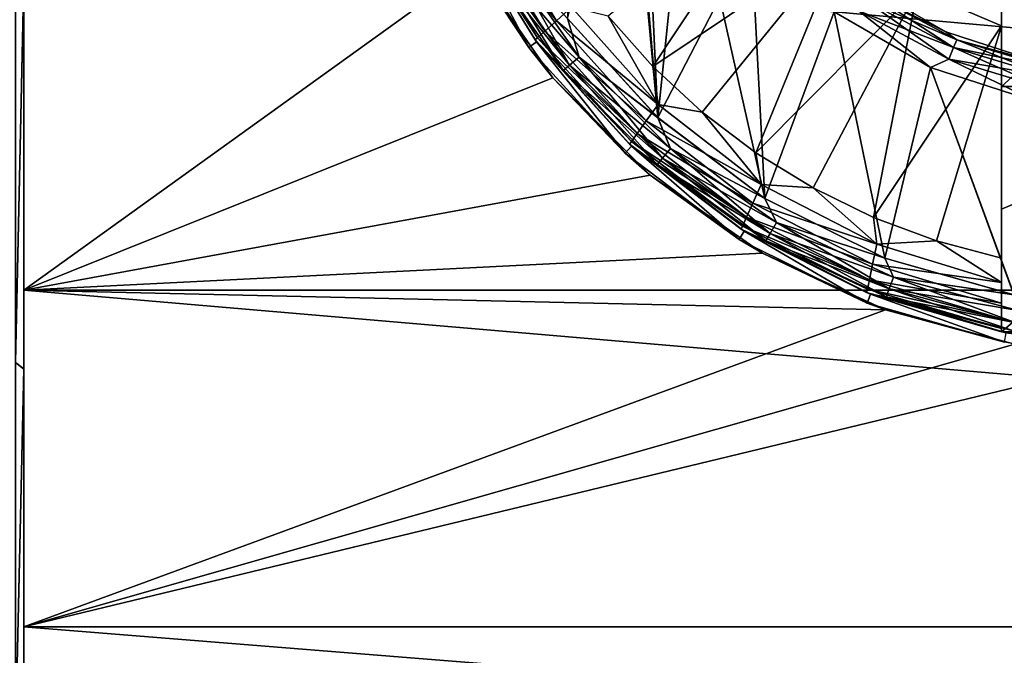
# Model space of a CAD drawing. Header units: metres. Extents: x -82 to 67, y -109 to 109.
# Tile 166 of 216: x -71.34 to -66.26, y 70.95 to 74.23. Entities that reach past the tile are written whole.
import ezdxf

# ---------------------------------------------------------------- set-up
doc = ezdxf.new("R2010")
doc.units = ezdxf.units.M
doc.layers.add('solid_21_382_010_XXX', color=7, linetype='CONTINUOUS')

msp = doc.modelspace()

# ---------------------------------------------------------------- linework, layer by layer
at = {"layer": 'solid_21_382_010_XXX'}
for points in [[(-68.044945, 73.727425, -30.4), (-68.511665, 78.761063, -30.4), (-68.511734, 74.239021, -30.4)], [(-68.254807, 76.21228, -30.4), (-68.511665, 78.761063, -30.4), (-68.044945, 73.727425, -30.4)], [(-68.135124, 75.649666, -30.4), (-68.254807, 76.21228, -30.4), (-68.044945, 73.727425, -30.4)], [(-68.045113, 73.727577, -28.4), (-68.511795, 74.239105, -28.4), (-68.135178, 75.649887, -28.4)], [(-68.045113, 73.727577, -28.4), (-68.135178, 75.649887, -28.4), (-67.9011, 75.124428, -28.4)], [(-67.901031, 75.124268, -30.4), (-68.135124, 75.649666, -30.4), (-68.044945, 73.727425, -30.4)], [(-66.269997, 73.888733, -27.6), (-64.769997, 73.888733, -27.6), (-64.769997, 75.251534, -27.6)], [(-66.269997, 74.5457, -27.6), (-66.269997, 73.888733, -27.6), (-64.769997, 75.251534, -27.6)], [(-68.045113, 73.727577, -28.4), (-67.9011, 75.124428, -28.4), (-67.562737, 74.659065, -28.4)], [(-67.901031, 75.124268, -30.4), (-68.044945, 73.727425, -30.4), (-67.491943, 73.310341, -30.4)], [(-67.562691, 74.658974, -30.4), (-67.901031, 75.124268, -30.4), (-67.491943, 73.310341, -30.4)], [(-67.411484, 74.986465, -26.311182), (-68.302429, 74.25087, -26.564878), (-68.071236, 73.991676, -26.564878)], [(-67.086906, 74.652489, -26.311182), (-67.411484, 74.986465, -26.311182), (-68.071236, 73.991676, -26.564878)], [(-66.704422, 74.386795, -26.311182), (-66.269997, 74.200859, -26.310457), (-66.269997, 74.863533, -26.216227)], [(-66.269997, 74.863533, -26.216227), (-66.269997, 74.200859, -26.310457), (-66.269997, 74.275948, -26.298149)], [(-68.56942, 74.227707, -26.694099), (-68.931961, 74.82048, -26.694099), (-69.001259, 74.780403, -26.797918)], [(-68.56942, 74.227707, -26.694099), (-68.491776, 74.29776, -26.61459), (-68.931961, 74.82048, -26.694099)], [(-68.62899, 74.173981, -26.797918), (-69.001259, 74.780403, -26.797918), (-69.044785, 74.755226, -26.918921)], [(-68.56942, 74.227707, -26.694099), (-69.001259, 74.780403, -26.797918), (-68.62899, 74.173981, -26.797918)], [(-69.055916, 74.739365, -31.1), (-69.100639, 74.717018, -31.1), (-68.71209, 74.089493, -31.1)], [(-68.71209, 74.089493, -31.1), (-69.100639, 74.717018, -31.1), (-68.991356, 74.512619, -26.25281)], [(-68.666389, 74.140228, -26.918921), (-69.044785, 74.755226, -26.918921), (-69.059547, 74.746681, -27.048277)], [(-68.679077, 74.128769, -27.048277), (-69.059547, 74.746681, -27.048277), (-69.055885, 74.739311, -28.200001)], [(-68.666389, 74.140228, -26.918921), (-69.059547, 74.746681, -27.048277), (-68.679077, 74.128769, -27.048277)], [(-68.672234, 74.119682, -31.1), (-69.055916, 74.739365, -31.1), (-68.71209, 74.089493, -31.1)], [(-69.055893, 74.739334, -30.6), (-69.055916, 74.739365, -31.1), (-68.672234, 74.119682, -31.1)], [(-68.672173, 74.119598, -30.6), (-69.055893, 74.739334, -30.6), (-68.672234, 74.119682, -31.1)], [(-68.927673, 74.5326, -30.5236), (-69.055893, 74.739334, -30.6), (-68.672173, 74.119598, -30.6)], [(-68.927605, 74.5326, -28.276543), (-68.67215, 74.119576, -28.200001), (-69.055885, 74.739311, -28.200001)], [(-68.679077, 74.128769, -27.048277), (-69.055885, 74.739311, -28.200001), (-68.67215, 74.119576, -28.200001)], [(-68.62899, 74.173981, -26.797918), (-69.044785, 74.755226, -26.918921), (-68.666389, 74.140228, -26.918921)], [(-67.49221, 73.310509, -28.4), (-68.045113, 73.727577, -28.4), (-67.562737, 74.659065, -28.4)], [(-67.49221, 73.310509, -28.4), (-67.562737, 74.659065, -28.4), (-67.134987, 74.274323, -28.4)], [(-67.134926, 74.274246, -30.4), (-67.562691, 74.658974, -30.4), (-67.491943, 73.310341, -30.4)], [(-51.02, 74.649895, -51.967678), (-51.02, 72.837463, -51.573406), (-71.32, 74.649887, -51.967674)], [(-71.32, 72.837448, -26.6266), (-71.32, 74.649887, -26.232325), (-71.32, 74.447281, -23.486807)], [(-71.32, 74.649887, -51.967674), (-71.32, 72.837456, -51.573402), (-71.32, 74.451309, -54.713757)], [(-68.991356, 74.512619, -26.25281), (-71.32, 74.649887, -26.232325), (-71.32, 72.837448, -26.6266)], [(-51.02, 72.837463, -51.573406), (-71.32, 72.837456, -51.573402), (-71.32, 74.649887, -51.967674)], [(-67.086906, 74.652489, -26.311182), (-68.071236, 73.991676, -26.564878), (-67.816002, 73.756126, -26.564878)], [(-67.086906, 74.652489, -26.311182), (-67.816002, 73.756126, -26.564878), (-67.539131, 73.546425, -26.564878)], [(-66.704422, 74.386795, -26.311182), (-67.086906, 74.652489, -26.311182), (-67.539131, 73.546425, -26.564878)], [(-68.927673, 74.5326, -30.5236), (-68.534271, 73.970757, -30.5236), (-68.890114, 74.554283, -30.45862)], [(-68.890007, 74.554306, -28.341486), (-68.500938, 73.998665, -28.341486), (-68.927605, 74.5326, -28.276543)], [(-68.890114, 74.554283, -30.45862), (-68.501045, 73.998634, -30.45862), (-68.833862, 74.586761, -30.415213)], [(-68.534271, 73.970757, -30.5236), (-68.501045, 73.998634, -30.45862), (-68.890114, 74.554283, -30.45862)], [(-68.833725, 74.5868, -28.384844), (-68.451157, 74.040436, -28.384844), (-68.890007, 74.554306, -28.341486)], [(-68.451157, 74.040436, -28.384844), (-68.500938, 73.998665, -28.341486), (-68.890007, 74.554306, -28.341486)], [(-68.833862, 74.586761, -30.415213), (-68.451286, 74.040382, -30.415213), (-68.511734, 74.239021, -30.4)], [(-68.501045, 73.998634, -30.45862), (-68.451286, 74.040382, -30.415213), (-68.833862, 74.586761, -30.415213)], [(-68.833725, 74.5868, -28.384844), (-68.511795, 74.239105, -28.4), (-68.451157, 74.040436, -28.384844)], [(-68.587364, 73.932663, -26.35603), (-68.991356, 74.512619, -26.25281), (-71.32, 72.837448, -26.6266)], [(-68.71209, 74.089493, -31.1), (-68.991356, 74.512619, -26.25281), (-68.587364, 73.932663, -26.35603)], [(-68.927673, 74.5326, -30.5236), (-68.672173, 74.119598, -30.6), (-68.534271, 73.970757, -30.5236)], [(-68.927605, 74.5326, -28.276543), (-68.534195, 73.970764, -28.276543), (-68.67215, 74.119576, -28.200001)], [(-68.500938, 73.998665, -28.341486), (-68.534195, 73.970764, -28.276543), (-68.927605, 74.5326, -28.276543)], [(-66.269997, 74.200859, -26.310457), (-66.269997, 73.888733, -27.6), (-66.269997, 74.5457, -27.6)], [(-66.269997, 74.275948, -26.298149), (-66.269997, 74.200859, -26.310457), (-66.269997, 74.5457, -27.6)], [(-71.362518, 74.465378, -22.994293), (-71.362518, 72.462845, -23.376295), (-71.32, 74.447281, -23.486807)], [(-71.362518, 72.462738, -54.823677), (-71.362518, 74.465263, -55.205692), (-71.32, 74.451309, -54.713757)], [(-71.362518, 72.462738, -54.823677), (-71.32, 74.451309, -54.713757), (-71.32, 72.430313, -54.312634)], [(-71.32, 72.837456, -51.573402), (-71.32, 72.430313, -54.312634), (-71.32, 74.451309, -54.713757)], [(-71.362518, 72.462845, -23.376295), (-71.32, 72.42865, -23.887817), (-71.32, 74.447281, -23.486807)], [(-71.32, 72.837448, -26.6266), (-71.32, 74.447281, -23.486807), (-71.32, 72.42865, -23.887817)], [(-66.557175, 74.170456, -28.6), (-67.018852, 74.437004, -28.6), (-67.018837, 74.436996, -30.200001)], [(-66.945137, 74.367165, -28.523634), (-67.018852, 74.437004, -28.6), (-66.557175, 74.170456, -28.6)], [(-66.945145, 74.367096, -30.276512), (-66.557159, 74.170448, -30.200001), (-67.018837, 74.436996, -30.200001)], [(-66.557175, 74.170456, -28.6), (-67.018837, 74.436996, -30.200001), (-66.557159, 74.170448, -30.200001)], [(-66.704422, 74.386795, -26.311182), (-67.539131, 73.546425, -26.564878), (-67.243233, 73.364563, -26.564878)], [(-66.704422, 74.386795, -26.311182), (-67.243233, 73.364563, -26.564878), (-66.931099, 73.21225, -26.564878)], [(-66.969246, 74.331024, -30.34144), (-66.51825, 74.089966, -30.34144), (-66.945145, 74.367096, -30.276512)], [(-66.969208, 74.331131, -28.458673), (-66.945137, 74.367165, -28.523634), (-66.501656, 74.130112, -28.523634)], [(-66.945145, 74.367096, -30.276512), (-66.501648, 74.130043, -30.276512), (-66.557159, 74.170448, -30.200001)], [(-66.51825, 74.089966, -30.34144), (-66.501648, 74.130043, -30.276512), (-66.945145, 74.367096, -30.276512)], [(-66.501656, 74.130112, -28.523634), (-66.945137, 74.367165, -28.523634), (-66.557175, 74.170456, -28.6)], [(-66.704422, 74.386795, -26.311182), (-66.931099, 73.21225, -26.564878), (-66.269997, 74.200859, -26.310457)], [(-68.56942, 74.227707, -26.694099), (-68.043518, 73.795708, -26.61459), (-68.491776, 74.29776, -26.61459)], [(-68.302429, 74.25087, -26.564878), (-68.491776, 74.29776, -26.61459), (-68.043518, 73.795708, -26.61459)], [(-67.005325, 74.277023, -30.384806), (-66.543106, 74.029968, -30.384806), (-66.969246, 74.331024, -30.34144)], [(-66.518242, 74.09008, -28.458673), (-67.005264, 74.277168, -28.415257), (-66.969208, 74.331131, -28.458673)], [(-66.543106, 74.029968, -30.384806), (-66.51825, 74.089966, -30.34144), (-66.969246, 74.331024, -30.34144)], [(-66.518242, 74.09008, -28.458673), (-66.969208, 74.331131, -28.458673), (-66.501656, 74.130112, -28.523634)], [(-68.071236, 73.991676, -26.564878), (-68.302429, 74.25087, -26.564878), (-68.043518, 73.795708, -26.61459)], [(-66.872437, 73.002373, -28.4), (-67.49221, 73.310509, -28.4), (-67.134987, 74.274323, -28.4)], [(-67.134926, 74.274246, -30.4), (-67.491943, 73.310341, -30.4), (-66.872116, 73.002243, -30.4)], [(-66.636711, 73.987076, -28.4), (-67.134987, 74.274323, -28.4), (-67.005264, 74.277168, -28.415257)], [(-66.872437, 73.002373, -28.4), (-67.134987, 74.274323, -28.4), (-66.636711, 73.987076, -28.4)], [(-67.005325, 74.277023, -30.384806), (-67.134926, 74.274246, -30.4), (-66.636673, 73.987038, -30.4)], [(-66.636673, 73.987038, -30.4), (-67.134926, 74.274246, -30.4), (-66.872116, 73.002243, -30.4)], [(-67.005325, 74.277023, -30.384806), (-66.636673, 73.987038, -30.4), (-66.543106, 74.029968, -30.384806)], [(-66.636711, 73.987076, -28.4), (-67.005264, 74.277168, -28.415257), (-66.543076, 74.030121, -28.415257)], [(-66.518242, 74.09008, -28.458673), (-66.543076, 74.030121, -28.415257), (-67.005264, 74.277168, -28.415257)], [(-68.105072, 73.7108, -26.694099), (-68.56942, 74.227707, -26.694099), (-68.62899, 74.173981, -26.797918)], [(-68.105072, 73.7108, -26.694099), (-68.043518, 73.795708, -26.61459), (-68.56942, 74.227707, -26.694099)], [(-68.451157, 74.040436, -28.384844), (-68.511795, 74.239105, -28.4), (-68.045113, 73.727577, -28.4)], [(-68.451286, 74.040382, -30.415213), (-68.044945, 73.727425, -30.4), (-68.511734, 74.239021, -30.4)], [(-66.605667, 73.090919, -26.564878), (-66.269997, 74.200859, -26.310457), (-66.931099, 73.21225, -26.564878)], [(-66.605667, 73.090919, -26.564878), (-66.269997, 73.001732, -26.564875), (-66.269997, 74.200859, -26.310457)], [(-66.269997, 74.200859, -26.310457), (-66.269997, 73.001732, -26.564875), (-66.269997, 73.888733, -27.6)], [(-68.152298, 73.645668, -26.797918), (-68.62899, 74.173981, -26.797918), (-68.666389, 74.140228, -26.918921)], [(-68.105072, 73.7108, -26.694099), (-68.62899, 74.173981, -26.797918), (-68.152298, 73.645668, -26.797918)], [(-66.050171, 74.005722, -28.6), (-66.557175, 74.170456, -28.6), (-66.557159, 74.170448, -30.200001)], [(-66.501656, 74.130112, -28.523634), (-66.557175, 74.170456, -28.6), (-66.050171, 74.005722, -28.6)], [(-66.501648, 74.130043, -30.276512), (-66.050156, 74.005722, -30.200001), (-66.557159, 74.170448, -30.200001)], [(-66.050171, 74.005722, -28.6), (-66.557159, 74.170448, -30.200001), (-66.050156, 74.005722, -30.200001)], [(-68.672234, 74.119682, -31.1), (-68.71209, 74.089493, -31.1), (-68.214821, 73.543999, -31.1)], [(-68.181946, 73.604767, -26.918921), (-68.666389, 74.140228, -26.918921), (-68.679077, 74.128769, -27.048277)], [(-68.192001, 73.590889, -27.048277), (-68.679077, 74.128769, -27.048277), (-68.67215, 74.119576, -28.200001)], [(-68.181946, 73.604767, -26.918921), (-68.679077, 74.128769, -27.048277), (-68.192001, 73.590889, -27.048277)], [(-68.18116, 73.580971, -31.1), (-68.672234, 74.119682, -31.1), (-68.214821, 73.543999, -31.1)], [(-68.672173, 74.119598, -30.6), (-68.672234, 74.119682, -31.1), (-68.18116, 73.580971, -31.1)], [(-68.181099, 73.580917, -30.6), (-68.672173, 74.119598, -30.6), (-68.18116, 73.580971, -31.1)], [(-68.534271, 73.970757, -30.5236), (-68.672173, 74.119598, -30.6), (-68.181099, 73.580917, -30.6)], [(-68.534195, 73.970764, -28.276543), (-68.181076, 73.580894, -28.200001), (-68.67215, 74.119576, -28.200001)], [(-68.192001, 73.590889, -27.048277), (-68.67215, 74.119576, -28.200001), (-68.181076, 73.580894, -28.200001)], [(-68.152298, 73.645668, -26.797918), (-68.666389, 74.140228, -26.918921), (-68.181946, 73.604767, -26.918921)], [(-66.51825, 74.089966, -30.34144), (-66.028893, 73.941521, -30.34144), (-66.501648, 74.130043, -30.276512)], [(-66.518242, 74.09008, -28.458673), (-66.501656, 74.130112, -28.523634), (-66.020454, 73.984138, -28.523634)], [(-66.020454, 73.984138, -28.523634), (-66.501656, 74.130112, -28.523634), (-66.050171, 74.005722, -28.6)], [(-66.501648, 74.130043, -30.276512), (-66.020432, 73.98407, -30.276512), (-66.050156, 74.005722, -30.200001)], [(-66.028893, 73.941521, -30.34144), (-66.020432, 73.98407, -30.276512), (-66.501648, 74.130043, -30.276512)], [(-68.214821, 73.543999, -31.1), (-68.71209, 74.089493, -31.1), (-68.587364, 73.932663, -26.35603)], [(-66.543106, 74.029968, -30.384806), (-66.041565, 73.877831, -30.384806), (-66.51825, 74.089966, -30.34144)], [(-66.028908, 73.941643, -28.458673), (-66.543076, 74.030121, -28.415257), (-66.518242, 74.09008, -28.458673)], [(-66.041565, 73.877831, -30.384806), (-66.028893, 73.941521, -30.34144), (-66.51825, 74.089966, -30.34144)], [(-66.028908, 73.941643, -28.458673), (-66.518242, 74.09008, -28.458673), (-66.020454, 73.984138, -28.523634)], [(-68.534271, 73.970757, -30.5236), (-68.049278, 73.485756, -30.5236), (-68.501045, 73.998634, -30.45862)], [(-68.500938, 73.998665, -28.341486), (-68.021301, 73.519035, -28.341486), (-68.534195, 73.970764, -28.276543)], [(-68.501045, 73.998634, -30.45862), (-68.0214, 73.518982, -30.45862), (-68.451286, 74.040382, -30.415213)], [(-68.049278, 73.485756, -30.5236), (-68.0214, 73.518982, -30.45862), (-68.501045, 73.998634, -30.45862)], [(-68.451157, 74.040436, -28.384844), (-67.97953, 73.568817, -28.384844), (-68.500938, 73.998665, -28.341486)], [(-67.97953, 73.568817, -28.384844), (-68.021301, 73.519035, -28.341486), (-68.500938, 73.998665, -28.341486)], [(-68.451286, 74.040382, -30.415213), (-67.979645, 73.568741, -30.415213), (-68.044945, 73.727425, -30.4)], [(-68.0214, 73.518982, -30.45862), (-67.979645, 73.568741, -30.415213), (-68.451286, 74.040382, -30.415213)], [(-68.451157, 74.040436, -28.384844), (-68.045113, 73.727577, -28.4), (-67.97953, 73.568817, -28.384844)], [(-66.089134, 73.809662, -28.4), (-66.636711, 73.987076, -28.4), (-66.543076, 74.030121, -28.415257)], [(-66.543106, 74.029968, -30.384806), (-66.636673, 73.987038, -30.4), (-66.089096, 73.809631, -30.4)], [(-66.543106, 74.029968, -30.384806), (-66.089096, 73.809631, -30.4), (-66.041565, 73.877831, -30.384806)], [(-66.089134, 73.809662, -28.4), (-66.543076, 74.030121, -28.415257), (-66.041573, 73.877991, -28.415257)], [(-66.028908, 73.941643, -28.458673), (-66.041573, 73.877991, -28.415257), (-66.543076, 74.030121, -28.415257)], [(-68.534271, 73.970757, -30.5236), (-68.181099, 73.580917, -30.6), (-68.049278, 73.485756, -30.5236)], [(-68.534195, 73.970764, -28.276543), (-68.04921, 73.485771, -28.276543), (-68.181076, 73.580894, -28.200001)], [(-68.021301, 73.519035, -28.341486), (-68.04921, 73.485771, -28.276543), (-68.534195, 73.970764, -28.276543)], [(-67.816002, 73.756126, -26.564878), (-68.071236, 73.991676, -26.564878), (-68.043518, 73.795708, -26.61459)], [(-66.205872, 72.813255, -28.4), (-66.872437, 73.002373, -28.4), (-66.636711, 73.987076, -28.4)], [(-66.636673, 73.987038, -30.4), (-66.872116, 73.002243, -30.4), (-66.205261, 72.813148, -30.4)], [(-66.205872, 72.813255, -28.4), (-66.636711, 73.987076, -28.4), (-66.089134, 73.809662, -28.4)], [(-66.089096, 73.809631, -30.4), (-66.636673, 73.987038, -30.4), (-66.205261, 72.813148, -30.4)], [(-68.085632, 73.431206, -26.467402), (-68.587364, 73.932663, -26.35603), (-71.32, 72.837448, -26.6266)], [(-68.214821, 73.543999, -31.1), (-68.587364, 73.932663, -26.35603), (-68.085632, 73.431206, -26.467402)], [(-64.769997, 73.888733, -27.6), (-66.270004, 72.621857, -27.6), (-64.769997, 72.621857, -27.6)], [(-66.269997, 73.25576, -27.6), (-66.270004, 72.621857, -27.6), (-64.769997, 73.888733, -27.6)], [(-66.269997, 73.888733, -27.6), (-66.269997, 73.25576, -27.6), (-64.769997, 73.888733, -27.6)], [(-66.269997, 73.001732, -26.564875), (-66.269997, 73.25576, -27.6), (-66.269997, 73.888733, -27.6)], [(-68.105072, 73.7108, -26.694099), (-67.511703, 73.383194, -26.61459), (-68.043518, 73.795708, -26.61459)], [(-67.816002, 73.756126, -26.564878), (-68.043518, 73.795708, -26.61459), (-67.511703, 73.383194, -26.61459)], [(-67.539131, 73.546425, -26.564878), (-67.816002, 73.756126, -26.564878), (-67.511703, 73.383194, -26.61459)], [(-67.554428, 73.287003, -26.694099), (-68.105072, 73.7108, -26.694099), (-68.152298, 73.645668, -26.797918)], [(-67.554428, 73.287003, -26.694099), (-67.511703, 73.383194, -26.61459), (-68.105072, 73.7108, -26.694099)], [(-67.97953, 73.568817, -28.384844), (-68.045113, 73.727577, -28.4), (-67.49221, 73.310509, -28.4)], [(-67.979645, 73.568741, -30.415213), (-67.491943, 73.310341, -30.4), (-68.044945, 73.727425, -30.4)], [(-67.587204, 73.213226, -26.797918), (-68.152298, 73.645668, -26.797918), (-68.181946, 73.604767, -26.918921)], [(-67.554428, 73.287003, -26.694099), (-68.152298, 73.645668, -26.797918), (-67.587204, 73.213226, -26.797918)], [(-67.607765, 73.166901, -26.918921), (-68.181946, 73.604767, -26.918921), (-68.192001, 73.590889, -27.048277)], [(-67.614738, 73.151184, -27.048277), (-68.192001, 73.590889, -27.048277), (-68.181076, 73.580894, -28.200001)], [(-67.607765, 73.166901, -26.918921), (-68.192001, 73.590889, -27.048277), (-67.614738, 73.151184, -27.048277)], [(-67.587204, 73.213226, -26.797918), (-68.181946, 73.604767, -26.918921), (-67.607765, 73.166901, -26.918921)], [(-68.18116, 73.580971, -31.1), (-68.214821, 73.543999, -31.1), (-67.625717, 73.099129, -31.1)], [(-67.625717, 73.099129, -31.1), (-68.214821, 73.543999, -31.1), (-68.085632, 73.431206, -26.467402)], [(-67.599419, 73.141655, -31.1), (-68.18116, 73.580971, -31.1), (-67.625717, 73.099129, -31.1)], [(-68.181099, 73.580917, -30.6), (-68.18116, 73.580971, -31.1), (-67.599419, 73.141655, -31.1)], [(-67.599411, 73.141647, -30.6), (-68.181099, 73.580917, -30.6), (-67.599419, 73.141655, -31.1)], [(-68.049278, 73.485756, -30.5236), (-68.181099, 73.580917, -30.6), (-67.599411, 73.141647, -30.6)], [(-68.04921, 73.485771, -28.276543), (-67.59938, 73.141624, -28.200001), (-68.181076, 73.580894, -28.200001)], [(-67.614738, 73.151184, -27.048277), (-68.181076, 73.580894, -28.200001), (-67.59938, 73.141624, -28.200001)], [(-68.0214, 73.518982, -30.45862), (-67.465752, 73.129906, -30.45862), (-67.979645, 73.568741, -30.415213)], [(-67.97953, 73.568817, -28.384844), (-67.433167, 73.186249, -28.384844), (-68.021301, 73.519035, -28.341486)], [(-67.979645, 73.568741, -30.415213), (-67.433273, 73.186157, -30.415213), (-67.491943, 73.310341, -30.4)], [(-67.465752, 73.129906, -30.45862), (-67.433273, 73.186157, -30.415213), (-67.979645, 73.568741, -30.415213)], [(-67.97953, 73.568817, -28.384844), (-67.49221, 73.310509, -28.4), (-67.433167, 73.186249, -28.384844)], [(-67.243233, 73.364563, -26.564878), (-67.539131, 73.546425, -26.564878), (-67.511703, 73.383194, -26.61459)], [(-68.049278, 73.485756, -30.5236), (-67.487434, 73.092346, -30.5236), (-68.0214, 73.518982, -30.45862)], [(-68.049278, 73.485756, -30.5236), (-67.599411, 73.141647, -30.6), (-67.487434, 73.092346, -30.5236)], [(-68.021301, 73.519035, -28.341486), (-67.46566, 73.129974, -28.341486), (-68.04921, 73.485771, -28.276543)], [(-68.04921, 73.485771, -28.276543), (-67.487366, 73.092377, -28.276543), (-67.59938, 73.141624, -28.200001)], [(-67.46566, 73.129974, -28.341486), (-67.487366, 73.092377, -28.276543), (-68.04921, 73.485771, -28.276543)], [(-67.487434, 73.092346, -30.5236), (-67.465752, 73.129906, -30.45862), (-68.0214, 73.518982, -30.45862)], [(-67.433167, 73.186249, -28.384844), (-67.46566, 73.129974, -28.341486), (-68.021301, 73.519035, -28.341486)], [(-67.505127, 73.027351, -26.572401), (-68.085632, 73.431206, -26.467402), (-71.32, 72.837448, -26.6266)], [(-67.625717, 73.099129, -31.1), (-68.085632, 73.431206, -26.467402), (-67.505127, 73.027351, -26.572401)], [(-67.554428, 73.287003, -26.694099), (-66.91394, 73.073883, -26.61459), (-67.511703, 73.383194, -26.61459)], [(-67.243233, 73.364563, -26.564878), (-67.511703, 73.383194, -26.61459), (-66.91394, 73.073883, -26.61459)], [(-66.931099, 73.21225, -26.564878), (-67.243233, 73.364563, -26.564878), (-66.91394, 73.073883, -26.61459)], [(-66.935867, 72.970467, -26.694099), (-67.554428, 73.287003, -26.694099), (-67.587204, 73.213226, -26.797918)], [(-66.935867, 72.970467, -26.694099), (-66.91394, 73.073883, -26.61459), (-67.554428, 73.287003, -26.694099)], [(-67.433167, 73.186249, -28.384844), (-67.49221, 73.310509, -28.4), (-66.872437, 73.002373, -28.4)], [(-67.433273, 73.186157, -30.415213), (-66.872116, 73.002243, -30.4), (-67.491943, 73.310341, -30.4)], [(-66.269997, 73.25576, -27.6), (-66.269997, 72.621857, -27.048275), (-66.270004, 72.621857, -27.6)], [(-66.269997, 72.639198, -26.918924), (-66.269997, 72.621857, -27.048275), (-66.269997, 73.25576, -27.6)], [(-66.269997, 72.689552, -26.799213), (-66.269997, 72.639198, -26.918924), (-66.269997, 73.25576, -27.6)], [(-66.269997, 72.77066, -26.695173), (-66.269997, 72.689552, -26.799213), (-66.269997, 73.25576, -27.6)], [(-66.269997, 72.876755, -26.615299), (-66.269997, 72.77066, -26.695173), (-66.269997, 73.25576, -27.6)], [(-66.269997, 73.001732, -26.564875), (-66.269997, 72.876755, -26.615299), (-66.269997, 73.25576, -27.6)], [(-66.952675, 72.891174, -26.797918), (-67.587204, 73.213226, -26.797918), (-67.607765, 73.166901, -26.918921)], [(-66.935867, 72.970467, -26.694099), (-67.587204, 73.213226, -26.797918), (-66.952675, 72.891174, -26.797918)], [(-67.465752, 73.129906, -30.45862), (-66.850983, 72.843231, -30.45862), (-67.433273, 73.186157, -30.415213)], [(-67.433167, 73.186249, -28.384844), (-66.828674, 72.904373, -28.384844), (-67.46566, 73.129974, -28.341486)], [(-67.433273, 73.186157, -30.415213), (-66.828766, 72.904266, -30.415213), (-66.872116, 73.002243, -30.4)], [(-66.850983, 72.843231, -30.45862), (-66.828766, 72.904266, -30.415213), (-67.433273, 73.186157, -30.415213)], [(-67.433167, 73.186249, -28.384844), (-66.872437, 73.002373, -28.4), (-66.828674, 72.904373, -28.384844)], [(-66.605667, 73.090919, -26.564878), (-66.931099, 73.21225, -26.564878), (-66.91394, 73.073883, -26.61459)], [(-67.599419, 73.141655, -31.1), (-67.625717, 73.099129, -31.1), (-66.964966, 72.770111, -31.1)], [(-66.963211, 72.841385, -26.918921), (-67.607765, 73.166901, -26.918921), (-67.614738, 73.151184, -27.048277)], [(-66.966789, 72.824501, -27.048277), (-67.614738, 73.151184, -27.048277), (-67.59938, 73.141624, -28.200001)], [(-66.963211, 72.841385, -26.918921), (-67.614738, 73.151184, -27.048277), (-66.966789, 72.824501, -27.048277)], [(-66.952675, 72.891174, -26.797918), (-67.607765, 73.166901, -26.918921), (-66.963211, 72.841385, -26.918921)], [(-66.946915, 72.816742, -31.1), (-67.599419, 73.141655, -31.1), (-66.964966, 72.770111, -31.1)], [(-67.599411, 73.141647, -30.6), (-67.599419, 73.141655, -31.1), (-66.946915, 72.816742, -31.1)], [(-66.946907, 72.816734, -30.6), (-67.599411, 73.141647, -30.6), (-66.946915, 72.816742, -31.1)], [(-67.487434, 73.092346, -30.5236), (-67.599411, 73.141647, -30.6), (-66.946907, 72.816734, -30.6)], [(-67.487366, 73.092377, -28.276543), (-66.946877, 72.816727, -28.200001), (-67.59938, 73.141624, -28.200001)], [(-66.966789, 72.824501, -27.048277), (-67.59938, 73.141624, -28.200001), (-66.946877, 72.816727, -28.200001)], [(-67.487434, 73.092346, -30.5236), (-66.865814, 72.802475, -30.5236), (-67.465752, 73.129906, -30.45862)], [(-67.46566, 73.129974, -28.341486), (-66.850899, 72.843315, -28.341486), (-67.487366, 73.092377, -28.276543)], [(-66.865814, 72.802475, -30.5236), (-66.850983, 72.843231, -30.45862), (-67.465752, 73.129906, -30.45862)], [(-66.828674, 72.904373, -28.384844), (-66.850899, 72.843315, -28.341486), (-67.46566, 73.129974, -28.341486)], [(-66.964966, 72.770111, -31.1), (-67.625717, 73.099129, -31.1), (-67.505127, 73.027351, -26.572401)], [(-67.487434, 73.092346, -30.5236), (-66.946907, 72.816734, -30.6), (-66.865814, 72.802475, -30.5236)], [(-67.487366, 73.092377, -28.276543), (-66.865746, 72.802513, -28.276543), (-66.946877, 72.816727, -28.200001)], [(-66.850899, 72.843315, -28.341486), (-66.865746, 72.802513, -28.276543), (-67.487366, 73.092377, -28.276543)], [(-66.605667, 73.090919, -26.564878), (-66.91394, 73.073883, -26.61459), (-66.269997, 72.876755, -26.615299)], [(-66.605667, 73.090919, -26.564878), (-66.269997, 72.876755, -26.615299), (-66.269997, 73.001732, -26.564875)], [(-66.869942, 72.734688, -26.657234), (-67.505127, 73.027351, -26.572401), (-71.32, 72.837448, -26.6266)], [(-66.964966, 72.770111, -31.1), (-67.505127, 73.027351, -26.572401), (-66.869942, 72.734688, -26.657234)], [(-66.935867, 72.970467, -26.694099), (-66.269997, 72.876755, -26.615299), (-66.91394, 73.073883, -26.61459)], [(-66.828674, 72.904373, -28.384844), (-66.872437, 73.002373, -28.4), (-66.205872, 72.813255, -28.4)], [(-66.828766, 72.904266, -30.415213), (-66.205261, 72.813148, -30.4), (-66.872116, 73.002243, -30.4)], [(-66.935867, 72.970467, -26.694099), (-66.952675, 72.891174, -26.797918), (-66.269997, 72.77066, -26.695173)], [(-66.935867, 72.970467, -26.694099), (-66.269997, 72.77066, -26.695173), (-66.269997, 72.876755, -26.615299)], [(-66.952675, 72.891174, -26.797918), (-66.963211, 72.841385, -26.918921), (-66.269997, 72.689552, -26.799213)], [(-66.952675, 72.891174, -26.797918), (-66.269997, 72.689552, -26.799213), (-66.269997, 72.77066, -26.695173)], [(-66.850983, 72.843231, -30.45862), (-66.19577, 72.667664, -30.45862), (-66.828766, 72.904266, -30.415213)], [(-66.828674, 72.904373, -28.384844), (-66.184418, 72.73175, -28.384844), (-66.850899, 72.843315, -28.341486)], [(-66.828766, 72.904266, -30.415213), (-66.184494, 72.731628, -30.415213), (-66.205261, 72.813148, -30.4)], [(-66.19577, 72.667664, -30.45862), (-66.184494, 72.731628, -30.415213), (-66.828766, 72.904266, -30.415213)], [(-66.828674, 72.904373, -28.384844), (-66.205872, 72.813255, -28.4), (-66.184418, 72.73175, -28.384844)], [(-51.02, 72.837463, -51.573406), (-51.02, 71.099586, -50.925209), (-71.32, 72.837456, -51.573402)], [(-71.32, 72.837456, -51.573402), (-71.32, 71.099586, -50.925205), (-71.32, 72.430313, -54.312634)], [(-51.02, 71.099586, -50.925209), (-71.32, 71.099586, -50.925205), (-71.32, 72.837456, -51.573402)], [(-71.32, 71.099579, -27.274796), (-71.32, 72.837448, -26.6266), (-71.32, 72.42865, -23.887817)], [(-66.869942, 72.734688, -26.657234), (-71.32, 72.837448, -26.6266), (-71.32, 71.099579, -27.274796)], [(-66.963211, 72.841385, -26.918921), (-66.966789, 72.824501, -27.048277), (-66.269997, 72.639198, -26.918924)], [(-66.270004, 72.621857, -27.6), (-66.966789, 72.824501, -27.048277), (-66.946877, 72.816727, -28.200001)], [(-66.270004, 72.621857, -27.6), (-66.269997, 72.621857, -27.048275), (-66.966789, 72.824501, -27.048277)], [(-66.269997, 72.639198, -26.918924), (-66.966789, 72.824501, -27.048277), (-66.269997, 72.621857, -27.048275)], [(-66.963211, 72.841385, -26.918921), (-66.269997, 72.639198, -26.918924), (-66.269997, 72.689552, -26.799213)], [(-66.865814, 72.802475, -30.5236), (-66.2033, 72.624954, -30.5236), (-66.850983, 72.843231, -30.45862)], [(-66.850899, 72.843315, -28.341486), (-66.195702, 72.667755, -28.341486), (-66.865746, 72.802513, -28.276543)], [(-66.2033, 72.624954, -30.5236), (-66.19577, 72.667664, -30.45862), (-66.850983, 72.843231, -30.45862)], [(-66.184418, 72.73175, -28.384844), (-66.195702, 72.667755, -28.341486), (-66.850899, 72.843315, -28.341486)], [(-66.946915, 72.816742, -31.1), (-66.964966, 72.770111, -31.1), (-66.254982, 72.568108, -31.1)], [(-66.245804, 72.617256, -31.1), (-66.946915, 72.816742, -31.1), (-66.254982, 72.568108, -31.1)], [(-66.946907, 72.816734, -30.6), (-66.946915, 72.816742, -31.1), (-66.245804, 72.617256, -31.1)], [(-66.245819, 72.617256, -30.6), (-66.946907, 72.816734, -30.6), (-66.245804, 72.617256, -31.1)], [(-66.865814, 72.802475, -30.5236), (-66.946907, 72.816734, -30.6), (-66.245819, 72.617256, -30.6)], [(-66.865746, 72.802513, -28.276543), (-66.245781, 72.617249, -28.200001), (-66.946877, 72.816727, -28.200001)], [(-66.270004, 72.621857, -27.6), (-66.946877, 72.816727, -28.200001), (-66.245781, 72.617249, -28.200001)], [(-66.865814, 72.802475, -30.5236), (-66.245819, 72.617256, -30.6), (-66.2033, 72.624954, -30.5236)], [(-66.865746, 72.802513, -28.276543), (-66.203239, 72.625, -28.276543), (-66.245781, 72.617249, -28.200001)], [(-66.195702, 72.667755, -28.341486), (-66.203239, 72.625, -28.276543), (-66.865746, 72.802513, -28.276543)], [(-66.202003, 72.558571, -26.711895), (-66.869942, 72.734688, -26.657234), (-71.32, 71.099579, -27.274796)], [(-66.254982, 72.568108, -31.1), (-66.964966, 72.770111, -31.1), (-66.869942, 72.734688, -26.657234)], [(-66.254982, 72.568108, -31.1), (-66.869942, 72.734688, -26.657234), (-66.202003, 72.558571, -26.711895)], [(-65.896721, 72.568008, -27.6), (-66.270004, 72.621857, -27.6), (-66.245781, 72.617249, -28.200001)], [(-65.896721, 72.568008, -27.6), (-64.769997, 72.621857, -27.6), (-66.270004, 72.621857, -27.6)], [(-65.519997, 72.500107, -26.730648), (-66.202003, 72.558571, -26.711895), (-71.32, 71.099579, -27.274796)], [(-51.02, 71.099693, -27.274744), (-65.519997, 72.500107, -26.730648), (-71.32, 71.099579, -27.274796)], [(-71.362518, 72.462845, -23.376295), (-71.362518, 70.523987, -24.006269), (-71.32, 72.42865, -23.887817)], [(-71.362518, 70.52388, -54.193687), (-71.362518, 72.462738, -54.823677), (-71.32, 72.430313, -54.312634)], [(-71.362518, 70.52388, -54.193687), (-71.32, 72.430313, -54.312634), (-71.32, 70.478989, -53.651085)], [(-71.362518, 70.523987, -24.006269), (-71.32, 70.477417, -24.549566), (-71.32, 72.42865, -23.887817)], [(-71.32, 71.099586, -50.925205), (-71.32, 70.478989, -53.651085), (-71.32, 72.430313, -54.312634)], [(-71.32, 71.099579, -27.274796), (-71.32, 72.42865, -23.887817), (-71.32, 70.477417, -24.549566)], [(-51.02, 69.471748, -28.163654), (-51.02, 71.099693, -27.274744), (-71.32, 71.099579, -27.274796)], [(-71.32, 71.099586, -50.925205), (-71.32, 69.471657, -50.036285), (-71.32, 70.478989, -53.651085)], [(-51.02, 69.471649, -50.036282), (-71.32, 69.471657, -50.036285), (-71.32, 71.099586, -50.925205)], [(-51.02, 71.099586, -50.925209), (-51.02, 69.471649, -50.036282), (-71.32, 71.099586, -50.925205)], [(-71.32, 69.471657, -28.163715), (-71.32, 71.099579, -27.274796), (-71.32, 70.477417, -24.549566)], [(-51.02, 69.471748, -28.163654), (-71.32, 71.099579, -27.274796), (-71.32, 69.471657, -28.163715)]]:
    msp.add_3dface(points, dxfattribs=at)

doc.saveas('drawing.dxf')
